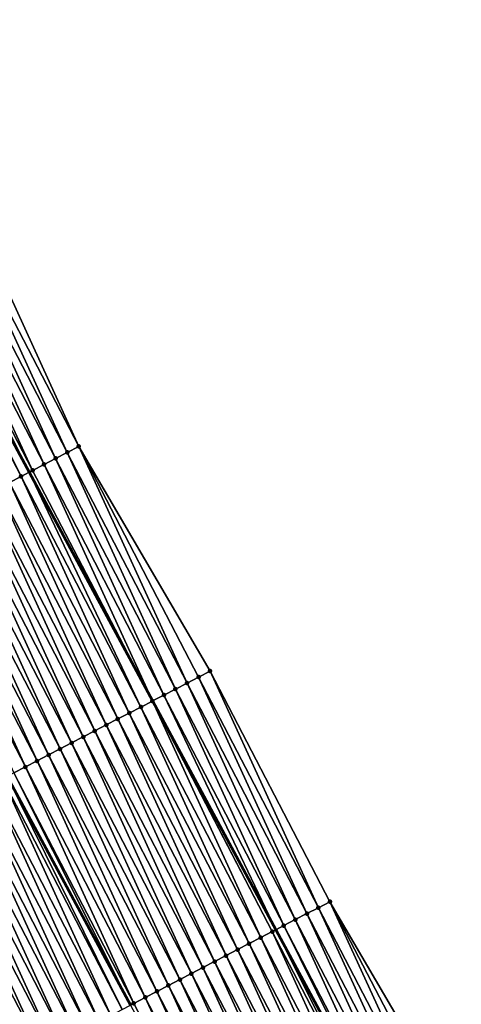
# Model space of a CAD drawing. Header units: feet. Extents: x 2010743 to 2022806, y 818705 to 837694.
# Tile 193 of 256: x 2012264 to 2012298, y 825436 to 825512. Entities that reach past the tile are written whole.
import ezdxf

# ---------------------------------------------------------------- set-up
doc = ezdxf.new("R2010")
doc.units = ezdxf.units.FT
doc.header["$MEASUREMENT"] = 0
for name, color, linetype, lineweight in [('EP_Travel Lane', 172, 'Continuous', 53), ('Road Shots', 141, 'Continuous', 100), ('STRIPING', 60, 'Continuous', 53)]:
    doc.layers.add(name, color=color, linetype=linetype, lineweight=lineweight)
doc.layers.add('I-77-MM17-21_NB-Surface-Border', color=7, linetype='Continuous')
doc.layers.add('I-77-MM17-21_NB-Surface-TIN', color=7, linetype='Continuous')

msp = doc.modelspace()

# ---------------------------------------------------------------- linework, layer by layer
at = {"layer": 'EP_Travel Lane'}
msp.add_polyline3d([(2012098.423, 825795.739, 322.685), (2012107.244, 825778.006, 322.934), (2012116.292, 825760.171, 323.171), (2012125.34, 825742.336, 323.418), (2012134.388, 825724.501, 323.672), (2012143.349, 825706.765, 323.886), (2012152.333, 825688.898, 324.102), (2012161.317, 825671.03, 324.312), (2012170.229, 825653.372, 324.484), (2012179.559, 825635.681, 324.602), (2012188.888, 825617.99, 324.735), (2012198.217, 825600.3, 324.868), (2012207.559, 825582.62, 324.95), (2012217.045, 825565.01, 324.969), (2012226.53, 825547.399, 325.002), (2012236.016, 825529.789, 325.043), (2012245.501, 825512.179, 325.066), (2012254.987, 825494.569, 325.048), (2012264.472, 825476.959, 325.034), (2012273.958, 825459.349, 325.006), (2012283.443, 825441.739, 324.982), (2012292.929, 825424.129, 324.94)], dxfattribs=at)
at = {"layer": 'I-77-MM17-21_NB-Surface-Border', "color": 3, "linetype": 'Continuous', "lineweight": -3}
msp.add_polyline3d([(2012099.255, 825796.145, 322.634), (2012108.022, 825778.394, 322.886), (2012117.856, 825760.952, 323.074), (2012125.734, 825742.532, 323.387), (2012135.738, 825725.175, 323.587), (2012144.621, 825707.409, 323.833), (2012152.809, 825689.138, 324.083), (2012162.741, 825671.751, 324.25), (2012174.353, 825655.512, 324.278), (2012184.455, 825638.222, 324.369), (2012194.556, 825620.931, 324.428), (2012203.77, 825603.181, 324.556), (2012213.869, 825585.896, 324.582), (2012223.085, 825568.146, 324.634), (2012233.189, 825550.857, 324.629), (2012241.518, 825532.646, 324.724), (2012249.847, 825514.436, 324.823), (2012259.951, 825497.147, 324.812), (2012268.28, 825478.936, 324.864), (2012278.384, 825461.647, 324.814), (2012287.6, 825443.897, 324.804), (2012297.704, 825426.608, 324.725)], dxfattribs=at)
at = {"layer": 'I-77-MM17-21_NB-Surface-TIN', "color": 128, "linetype": 'Continuous', "lineweight": -3}
for points in [[(2012268.28, 825478.936, 324.864), (2012259.951, 825497.147, 324.812), (2012259.064, 825496.686, 324.856)], [(2012267.393, 825478.475, 324.909), (2012259.064, 825496.686, 324.856), (2012258.176, 825496.225, 324.902)], [(2012267.393, 825478.475, 324.909), (2012268.28, 825478.936, 324.864), (2012259.064, 825496.686, 324.856)], [(2012265.618, 825477.554, 325.002), (2012257.289, 825495.764, 324.952), (2012256.401, 825495.304, 325.004)], [(2012266.505, 825478.014, 324.956), (2012258.176, 825496.225, 324.902), (2012257.289, 825495.764, 324.952)], [(2012265.618, 825477.554, 325.002), (2012266.505, 825478.014, 324.956), (2012257.289, 825495.764, 324.952)], [(2012266.505, 825478.014, 324.956), (2012267.393, 825478.475, 324.909), (2012258.176, 825496.225, 324.902)], [(2012255.514, 825494.843, 325.041), (2012254.987, 825494.569, 325.048), (2012264.472, 825476.959, 325.034)], [(2012264.73, 825477.093, 325.03), (2012256.401, 825495.304, 325.004), (2012255.514, 825494.843, 325.041)], [(2012264.73, 825477.093, 325.03), (2012255.514, 825494.843, 325.041), (2012264.472, 825476.959, 325.034)], [(2012264.73, 825477.093, 325.03), (2012265.618, 825477.554, 325.002), (2012256.401, 825495.304, 325.004)], [(2012263.843, 825476.632, 325.044), (2012254.987, 825494.569, 325.048), (2012254.626, 825494.382, 325.052)], [(2012262.955, 825476.171, 325.06), (2012263.843, 825476.632, 325.044), (2012254.626, 825494.382, 325.052)], [(2012263.843, 825476.632, 325.044), (2012264.472, 825476.959, 325.034), (2012254.987, 825494.569, 325.048)], [(2012276.609, 825460.725, 324.899), (2012268.28, 825478.936, 324.864), (2012267.393, 825478.475, 324.909)], [(2012276.609, 825460.725, 324.899), (2012277.497, 825461.186, 324.856), (2012268.28, 825478.936, 324.864)], [(2012277.497, 825461.186, 324.856), (2012278.384, 825461.647, 324.814), (2012268.28, 825478.936, 324.864)], [(2012275.722, 825460.265, 324.942), (2012267.393, 825478.475, 324.909), (2012266.505, 825478.014, 324.956)], [(2012275.722, 825460.265, 324.942), (2012276.609, 825460.725, 324.899), (2012267.393, 825478.475, 324.909)], [(2012264.73, 825477.093, 325.03), (2012273.958, 825459.349, 325.006), (2012265.618, 825477.554, 325.002)], [(2012274.834, 825459.804, 324.979), (2012266.505, 825478.014, 324.956), (2012265.618, 825477.554, 325.002)], [(2012274.834, 825459.804, 324.979), (2012265.618, 825477.554, 325.002), (2012273.958, 825459.349, 325.006)], [(2012274.834, 825459.804, 324.979), (2012275.722, 825460.265, 324.942), (2012266.505, 825478.014, 324.956)], [(2012272.172, 825458.421, 325.04), (2012263.843, 825476.632, 325.044), (2012262.955, 825476.171, 325.06)], [(2012273.059, 825458.882, 325.025), (2012264.472, 825476.959, 325.034), (2012263.843, 825476.632, 325.044)], [(2012272.172, 825458.421, 325.04), (2012273.059, 825458.882, 325.025), (2012263.843, 825476.632, 325.044)], [(2012264.73, 825477.093, 325.03), (2012264.472, 825476.959, 325.034), (2012273.958, 825459.349, 325.006)], [(2012273.947, 825459.343, 325.006), (2012273.958, 825459.349, 325.006), (2012264.472, 825476.959, 325.034)], [(2012273.059, 825458.882, 325.025), (2012273.947, 825459.343, 325.006), (2012264.472, 825476.959, 325.034)], [(2012271.284, 825457.961, 325.055), (2012262.955, 825476.171, 325.06), (2012262.068, 825475.71, 325.077)], [(2012271.284, 825457.961, 325.055), (2012272.172, 825458.421, 325.04), (2012262.955, 825476.171, 325.06)], [(2012269.509, 825457.039, 325.09), (2012261.18, 825475.25, 325.094), (2012260.293, 825474.789, 325.113)], [(2012270.397, 825457.5, 325.071), (2012262.068, 825475.71, 325.077), (2012261.18, 825475.25, 325.094)], [(2012269.509, 825457.039, 325.09), (2012270.397, 825457.5, 325.071), (2012261.18, 825475.25, 325.094)], [(2012270.397, 825457.5, 325.071), (2012271.284, 825457.961, 325.055), (2012262.068, 825475.71, 325.077)], [(2012267.734, 825456.117, 325.124), (2012259.405, 825474.328, 325.132), (2012258.518, 825473.867, 325.149)], [(2012268.622, 825456.578, 325.109), (2012260.293, 825474.789, 325.113), (2012259.405, 825474.328, 325.132)], [(2012267.734, 825456.117, 325.124), (2012268.622, 825456.578, 325.109), (2012259.405, 825474.328, 325.132)], [(2012268.622, 825456.578, 325.109), (2012269.509, 825457.039, 325.09), (2012260.293, 825474.789, 325.113)], [(2012266.847, 825455.656, 325.139), (2012258.518, 825473.867, 325.149), (2012257.63, 825473.406, 325.165)], [(2012266.847, 825455.656, 325.139), (2012267.734, 825456.117, 325.124), (2012258.518, 825473.867, 325.149)], [(2012265.072, 825454.735, 325.173), (2012256.743, 825472.945, 325.18), (2012255.855, 825472.485, 325.197)], [(2012265.959, 825455.196, 325.156), (2012257.63, 825473.406, 325.165), (2012256.743, 825472.945, 325.18)], [(2012265.072, 825454.735, 325.173), (2012265.959, 825455.196, 325.156), (2012256.743, 825472.945, 325.18)], [(2012265.959, 825455.196, 325.156), (2012266.847, 825455.656, 325.139), (2012257.63, 825473.406, 325.165)], [(2012264.184, 825454.274, 325.193), (2012255.855, 825472.485, 325.197), (2012254.968, 825472.024, 325.216)], [(2012264.184, 825454.274, 325.193), (2012265.072, 825454.735, 325.173), (2012255.855, 825472.485, 325.197)], [(2012263.297, 825453.813, 325.212), (2012264.184, 825454.274, 325.193), (2012254.968, 825472.024, 325.216)], [(2012286.713, 825443.436, 324.846), (2012278.384, 825461.647, 324.814), (2012277.497, 825461.186, 324.856)], [(2012286.713, 825443.436, 324.846), (2012287.6, 825443.897, 324.804), (2012278.384, 825461.647, 324.814)], [(2012284.938, 825442.515, 324.937), (2012276.609, 825460.725, 324.899), (2012275.722, 825460.265, 324.942)], [(2012285.825, 825442.976, 324.892), (2012277.497, 825461.186, 324.856), (2012276.609, 825460.725, 324.899)], [(2012284.938, 825442.515, 324.937), (2012285.825, 825442.976, 324.892), (2012276.609, 825460.725, 324.899)], [(2012285.825, 825442.976, 324.892), (2012286.713, 825443.436, 324.846), (2012277.497, 825461.186, 324.856)], [(2012284.05, 825442.054, 324.97), (2012275.722, 825460.265, 324.942), (2012274.834, 825459.804, 324.979)], [(2012284.05, 825442.054, 324.97), (2012284.938, 825442.515, 324.937), (2012275.722, 825460.265, 324.942)], [(2012282.276, 825441.132, 325.004), (2012273.947, 825459.343, 325.006), (2012273.059, 825458.882, 325.025)], [(2012283.163, 825441.593, 324.988), (2012273.958, 825459.349, 325.006), (2012273.947, 825459.343, 325.006)], [(2012282.276, 825441.132, 325.004), (2012283.163, 825441.593, 324.988), (2012273.947, 825459.343, 325.006)], [(2012274.834, 825459.804, 324.979), (2012273.958, 825459.349, 325.006), (2012283.443, 825441.739, 324.982)], [(2012283.163, 825441.593, 324.988), (2012283.443, 825441.739, 324.982), (2012273.958, 825459.349, 325.006)], [(2012284.05, 825442.054, 324.97), (2012274.834, 825459.804, 324.979), (2012283.443, 825441.739, 324.982)], [(2012280.501, 825440.211, 325.04), (2012272.172, 825458.421, 325.04), (2012271.284, 825457.961, 325.055)], [(2012281.388, 825440.671, 325.022), (2012273.059, 825458.882, 325.025), (2012272.172, 825458.421, 325.04)], [(2012280.501, 825440.211, 325.04), (2012281.388, 825440.671, 325.022), (2012272.172, 825458.421, 325.04)], [(2012281.388, 825440.671, 325.022), (2012282.276, 825441.132, 325.004), (2012273.059, 825458.882, 325.025)], [(2012279.613, 825439.75, 325.057), (2012271.284, 825457.961, 325.055), (2012270.397, 825457.5, 325.071)], [(2012279.613, 825439.75, 325.057), (2012280.501, 825440.211, 325.04), (2012271.284, 825457.961, 325.055)], [(2012277.838, 825438.828, 325.089), (2012269.509, 825457.039, 325.09), (2012268.622, 825456.578, 325.109)], [(2012278.726, 825439.289, 325.074), (2012270.397, 825457.5, 325.071), (2012269.509, 825457.039, 325.09)], [(2012277.838, 825438.828, 325.089), (2012278.726, 825439.289, 325.074), (2012269.509, 825457.039, 325.09)], [(2012278.726, 825439.289, 325.074), (2012279.613, 825439.75, 325.057), (2012270.397, 825457.5, 325.071)], [(2012276.063, 825437.907, 325.12), (2012267.734, 825456.117, 325.124), (2012266.847, 825455.656, 325.139)], [(2012276.951, 825438.367, 325.105), (2012268.622, 825456.578, 325.109), (2012267.734, 825456.117, 325.124)], [(2012276.063, 825437.907, 325.12), (2012276.951, 825438.367, 325.105), (2012267.734, 825456.117, 325.124)], [(2012276.951, 825438.367, 325.105), (2012277.838, 825438.828, 325.089), (2012268.622, 825456.578, 325.109)], [(2012275.176, 825437.446, 325.134), (2012266.847, 825455.656, 325.139), (2012265.959, 825455.196, 325.156)], [(2012275.176, 825437.446, 325.134), (2012276.063, 825437.907, 325.12), (2012266.847, 825455.656, 325.139)], [(2012273.401, 825436.524, 325.167), (2012265.072, 825454.735, 325.173), (2012264.184, 825454.274, 325.193)], [(2012274.288, 825436.985, 325.15), (2012265.959, 825455.196, 325.156), (2012265.072, 825454.735, 325.173)], [(2012273.401, 825436.524, 325.167), (2012274.288, 825436.985, 325.15), (2012265.072, 825454.735, 325.173)], [(2012274.288, 825436.985, 325.15), (2012275.176, 825437.446, 325.134), (2012265.959, 825455.196, 325.156)], [(2012272.513, 825436.063, 325.189), (2012264.184, 825454.274, 325.193), (2012263.297, 825453.813, 325.212)], [(2012272.513, 825436.063, 325.189), (2012273.401, 825436.524, 325.167), (2012264.184, 825454.274, 325.193)], [(2012270.738, 825435.142, 325.208), (2012262.409, 825453.352, 325.227), (2012261.522, 825452.892, 325.237)], [(2012271.626, 825435.602, 325.201), (2012262.782, 825453.546, 325.22), (2012262.409, 825453.352, 325.227)], [(2012270.738, 825435.142, 325.208), (2012271.626, 825435.602, 325.201), (2012262.409, 825453.352, 325.227)], [(2012263.297, 825453.813, 325.212), (2012262.782, 825453.546, 325.22), (2012272.259, 825435.931, 325.192)], [(2012271.626, 825435.602, 325.201), (2012272.259, 825435.931, 325.192), (2012262.782, 825453.546, 325.22)], [(2012272.513, 825436.063, 325.189), (2012263.297, 825453.813, 325.212), (2012272.259, 825435.931, 325.192)], [(2012268.963, 825434.22, 325.234), (2012260.634, 825452.431, 325.245), (2012259.747, 825451.97, 325.262)], [(2012269.851, 825434.681, 325.217), (2012261.522, 825452.892, 325.237), (2012260.634, 825452.431, 325.245)], [(2012268.963, 825434.22, 325.234), (2012269.851, 825434.681, 325.217), (2012260.634, 825452.431, 325.245)], [(2012269.851, 825434.681, 325.217), (2012270.738, 825435.142, 325.208), (2012261.522, 825452.892, 325.237)], [(2012268.076, 825433.759, 325.248), (2012259.747, 825451.97, 325.262), (2012258.859, 825451.509, 325.275)], [(2012268.076, 825433.759, 325.248), (2012268.963, 825434.22, 325.234), (2012259.747, 825451.97, 325.262)], [(2012266.301, 825432.838, 325.281), (2012257.972, 825451.048, 325.286), (2012257.084, 825450.587, 325.301)], [(2012267.188, 825433.298, 325.265), (2012258.859, 825451.509, 325.275), (2012257.972, 825451.048, 325.286)], [(2012266.301, 825432.838, 325.281), (2012267.188, 825433.298, 325.265), (2012257.972, 825451.048, 325.286)], [(2012267.188, 825433.298, 325.265), (2012268.076, 825433.759, 325.248), (2012258.859, 825451.509, 325.275)], [(2012264.526, 825431.916, 325.312), (2012256.197, 825450.127, 325.319), (2012255.309, 825449.666, 325.336)], [(2012265.413, 825432.377, 325.298), (2012257.084, 825450.587, 325.301), (2012256.197, 825450.127, 325.319)], [(2012264.526, 825431.916, 325.312), (2012265.413, 825432.377, 325.298), (2012256.197, 825450.127, 325.319)], [(2012265.413, 825432.377, 325.298), (2012266.301, 825432.838, 325.281), (2012257.084, 825450.587, 325.301)], [(2012263.638, 825431.455, 325.325), (2012264.526, 825431.916, 325.312), (2012255.309, 825449.666, 325.336)], [(2012295.042, 825425.226, 324.855), (2012286.713, 825443.436, 324.846), (2012285.825, 825442.976, 324.892)], [(2012295.929, 825425.687, 324.81), (2012287.6, 825443.897, 324.804), (2012286.713, 825443.436, 324.846)], [(2012295.042, 825425.226, 324.855), (2012295.929, 825425.687, 324.81), (2012286.713, 825443.436, 324.846)], [(2012295.929, 825425.687, 324.81), (2012296.817, 825426.147, 324.767), (2012287.6, 825443.897, 324.804)], [(2012296.817, 825426.147, 324.767), (2012297.704, 825426.608, 324.725), (2012287.6, 825443.897, 324.804)], [(2012293.267, 825424.304, 324.933), (2012284.938, 825442.515, 324.937), (2012284.05, 825442.054, 324.97)], [(2012294.154, 825424.765, 324.906), (2012285.825, 825442.976, 324.892), (2012284.938, 825442.515, 324.937)], [(2012293.267, 825424.304, 324.933), (2012294.154, 825424.765, 324.906), (2012284.938, 825442.515, 324.937)], [(2012294.154, 825424.765, 324.906), (2012295.042, 825425.226, 324.855), (2012285.825, 825442.976, 324.892)], [(2012292.379, 825423.843, 324.951), (2012283.443, 825441.739, 324.982), (2012283.163, 825441.593, 324.988)], [(2012284.05, 825442.054, 324.97), (2012283.443, 825441.739, 324.982), (2012292.929, 825424.129, 324.94)], [(2012292.379, 825423.843, 324.951), (2012292.929, 825424.129, 324.94), (2012283.443, 825441.739, 324.982)], [(2012293.267, 825424.304, 324.933), (2012284.05, 825442.054, 324.97), (2012292.929, 825424.129, 324.94)], [(2012290.604, 825422.922, 324.987), (2012282.276, 825441.132, 325.004), (2012281.388, 825440.671, 325.022)], [(2012291.492, 825423.382, 324.972), (2012283.163, 825441.593, 324.988), (2012282.276, 825441.132, 325.004)], [(2012290.604, 825422.922, 324.987), (2012291.492, 825423.382, 324.972), (2012282.276, 825441.132, 325.004)], [(2012291.492, 825423.382, 324.972), (2012292.379, 825423.843, 324.951), (2012283.163, 825441.593, 324.988)], [(2012288.829, 825422, 325.021), (2012280.501, 825440.211, 325.04), (2012279.613, 825439.75, 325.057)], [(2012289.717, 825422.461, 325.003), (2012281.388, 825440.671, 325.022), (2012280.501, 825440.211, 325.04)], [(2012288.829, 825422, 325.021), (2012289.717, 825422.461, 325.003), (2012280.501, 825440.211, 325.04)], [(2012289.717, 825422.461, 325.003), (2012290.604, 825422.922, 324.987), (2012281.388, 825440.671, 325.022)], [(2012287.942, 825421.539, 325.04), (2012279.613, 825439.75, 325.057), (2012278.726, 825439.289, 325.074)], [(2012287.942, 825421.539, 325.04), (2012288.829, 825422, 325.021), (2012279.613, 825439.75, 325.057)], [(2012286.167, 825420.618, 325.068), (2012277.838, 825438.828, 325.089), (2012276.951, 825438.367, 325.105)], [(2012287.054, 825421.078, 325.055), (2012278.726, 825439.289, 325.074), (2012277.838, 825438.828, 325.089)], [(2012286.167, 825420.618, 325.068), (2012287.054, 825421.078, 325.055), (2012277.838, 825438.828, 325.089)], [(2012287.054, 825421.078, 325.055), (2012287.942, 825421.539, 325.04), (2012278.726, 825439.289, 325.074)], [(2012285.279, 825420.157, 325.086), (2012276.951, 825438.367, 325.105), (2012276.063, 825437.907, 325.12)], [(2012285.279, 825420.157, 325.086), (2012286.167, 825420.618, 325.068), (2012276.951, 825438.367, 325.105)], [(2012283.504, 825419.235, 325.121), (2012275.176, 825437.446, 325.134), (2012274.288, 825436.985, 325.15)], [(2012284.392, 825419.696, 325.103), (2012276.063, 825437.907, 325.12), (2012275.176, 825437.446, 325.134)], [(2012283.504, 825419.235, 325.121), (2012284.392, 825419.696, 325.103), (2012275.176, 825437.446, 325.134)], [(2012284.392, 825419.696, 325.103), (2012285.279, 825420.157, 325.086), (2012276.063, 825437.907, 325.12)], [(2012272.513, 825436.063, 325.189), (2012281.736, 825418.317, 325.163), (2012273.401, 825436.524, 325.167)], [(2012282.617, 825418.774, 325.144), (2012274.288, 825436.985, 325.15), (2012273.401, 825436.524, 325.167)], [(2012282.617, 825418.774, 325.144), (2012273.401, 825436.524, 325.167), (2012281.736, 825418.317, 325.163)], [(2012282.617, 825418.774, 325.144), (2012283.504, 825419.235, 325.121), (2012274.288, 825436.985, 325.15)], [(2012272.513, 825436.063, 325.189), (2012272.259, 825435.931, 325.192), (2012281.736, 825418.317, 325.163)]]:
    msp.add_3dface(points, dxfattribs=at)
at = {"layer": 'Road Shots', "lineweight": 100}
for p in [(2012268.28, 825478.936, 324.864), (2012267.393, 825478.475, 324.909), (2012265.618, 825477.554, 325.002), (2012266.505, 825478.014, 324.956), (2012263.843, 825476.632, 325.044), (2012264.73, 825477.093, 325.03), (2012278.384, 825461.647, 324.814), (2012276.609, 825460.725, 324.899), (2012277.497, 825461.186, 324.856), (2012275.722, 825460.265, 324.942), (2012273.947, 825459.343, 325.006), (2012274.834, 825459.804, 324.979), (2012272.172, 825458.421, 325.04), (2012273.059, 825458.882, 325.025), (2012271.284, 825457.961, 325.055), (2012269.509, 825457.039, 325.09), (2012270.397, 825457.5, 325.071), (2012267.734, 825456.117, 325.124), (2012268.622, 825456.578, 325.109), (2012266.847, 825455.656, 325.139), (2012265.072, 825454.735, 325.173), (2012265.959, 825455.196, 325.156), (2012264.184, 825454.274, 325.193), (2012286.713, 825443.436, 324.846), (2012287.6, 825443.897, 324.804), (2012284.938, 825442.515, 324.937), (2012285.825, 825442.976, 324.892), (2012284.05, 825442.054, 324.97), (2012282.276, 825441.132, 325.004), (2012283.163, 825441.593, 324.988), (2012280.501, 825440.211, 325.04), (2012281.388, 825440.671, 325.022), (2012279.613, 825439.75, 325.057), (2012277.838, 825438.828, 325.089), (2012278.726, 825439.289, 325.074), (2012276.951, 825438.367, 325.105), (2012275.176, 825437.446, 325.134), (2012276.063, 825437.907, 325.12), (2012273.401, 825436.524, 325.167), (2012274.288, 825436.985, 325.15), (2012272.513, 825436.063, 325.189)]:
    msp.add_point(p, dxfattribs=at)
at = {"layer": 'STRIPING'}
msp.add_polyline3d([(2012087.481, 825790.395, 323.151), (2012096.314, 825772.549, 323.387), (2012105.285, 825754.675, 323.617), (2012114.257, 825736.802, 323.837), (2012123.229, 825718.928, 324.047), (2012132.247, 825701.142, 324.257), (2012141.375, 825683.347, 324.435), (2012150.504, 825665.553, 324.611), (2012159.592, 825647.852, 324.755), (2012168.799, 825630.098, 324.871), (2012178.007, 825612.343, 324.943), (2012187.214, 825594.589, 325.021), (2012196.446, 825576.849, 325.097), (2012205.922, 825559.234, 325.174), (2012215.399, 825541.62, 325.217), (2012224.876, 825524.005, 325.239), (2012234.352, 825506.39, 325.244), (2012243.829, 825488.776, 325.263), (2012253.306, 825471.161, 325.252), (2012262.782, 825453.546, 325.22), (2012272.259, 825435.931, 325.192)], dxfattribs=at)

doc.saveas('drawing.dxf')
